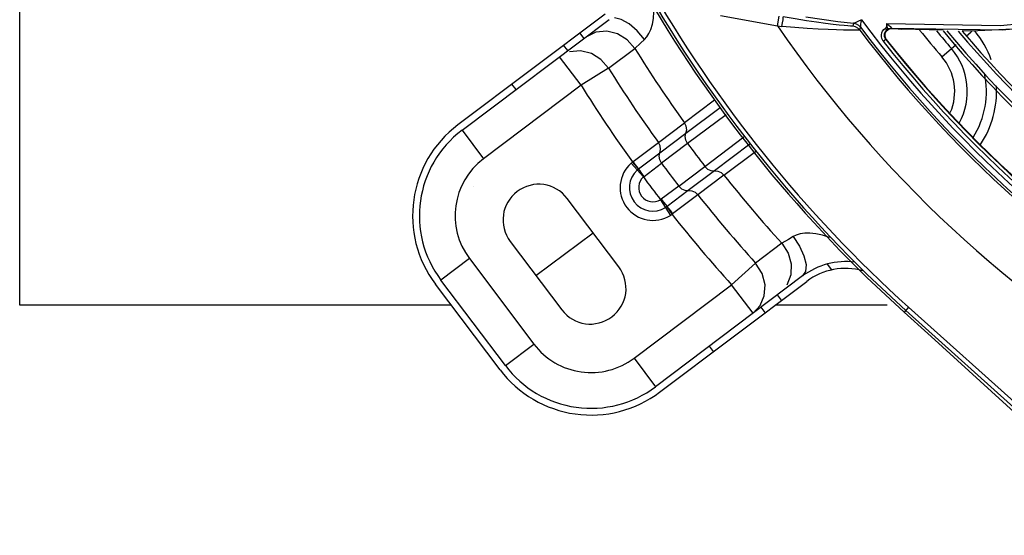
# Model space of a CAD drawing. Extents: x 40.7 to 137.4, y -250.8 to -221.5.
# Tile 73 of 256: x 56.2294 to 56.3976, y -233.2018 to -233.1136. Entities that reach past the tile are written whole.
import ezdxf

# ---------------------------------------------------------------- set-up
doc = ezdxf.new("R2010")
doc.units = 0
doc.header["$MEASUREMENT"] = 0
doc.layers.get('0').update_dxf_attribs({"linetype": 'CONTINUOUS'})
doc.layers.add('I_ARQ', color=8, linetype='CONTINUOUS')

msp = doc.modelspace()

# ---------------------------------------------------------------- linework, layer by layer
at = {"color": 5}
for p, q in [((56.22938038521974, -233.162483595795), (56.22938038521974, -233.1024835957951)), ((56.3031342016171, -233.162483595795), (56.22938038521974, -233.162483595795)), ((56.3775914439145, -233.162483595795), (56.35845860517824, -233.1624835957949))]:
    msp.add_line(p, q, dxfattribs=at)
at = {"color": 6, "linetype": 'Continuous'}
for p, q in [((56.32939748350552, -233.1126902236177), (56.30426505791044, -233.1316288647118)), ((56.30496302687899, -233.1325551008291), (56.33009546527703, -233.1136164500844)), ((56.32580679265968, -233.1168481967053), (56.3251088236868, -233.1159219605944)), ((56.32301850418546, -233.1189493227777), (56.32232053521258, -233.1180230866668)), ((56.33448670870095, -233.1185765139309), (56.33545338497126, -233.1176682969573)), ((56.33545338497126, -233.1176682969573), (56.3361203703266, -233.1170389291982)), ((56.32530295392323, -233.1248709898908), (56.32162943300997, -233.119996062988)), ((56.3299977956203, -233.1219446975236), (56.33448672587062, -233.1185765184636)), ((56.32999780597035, -233.1219446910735), (56.32530295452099, -233.1248709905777)), ((56.32530295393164, -233.1248709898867), (56.30863654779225, -233.137430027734)), ((56.3141884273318, -233.1256032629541), (56.31349045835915, -233.1246770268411)), ((56.34810549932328, -233.1274037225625), (56.34297183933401, -233.1312934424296)), ((56.34322231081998, -233.1330581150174), (56.34907798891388, -233.128670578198)), ((56.35007113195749, -233.1299086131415), (56.34349396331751, -233.1348347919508)), ((56.33850553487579, -233.1346587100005), (56.34297185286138, -233.1312934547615)), ((56.30496302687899, -233.1325551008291), (56.30863654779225, -233.137430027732)), ((56.33875690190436, -233.1364229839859), (56.34322198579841, -233.1330583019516)), ((56.33418597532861, -233.1378995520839), (56.33850550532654, -233.134658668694)), ((56.34349367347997, -233.1348350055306), (56.33902874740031, -233.1381998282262)), ((56.3464539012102, -233.1387627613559), (56.35311981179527, -233.1337090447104)), ((56.35411278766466, -233.1349468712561), (56.34808697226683, -233.1395135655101)), ((56.33513212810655, -233.1391713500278), (56.33875671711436, -233.1364232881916)), ((56.34971410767, -233.1402407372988), (56.35511351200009, -233.1361943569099)), ((56.33595126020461, -233.1405516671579), (56.33383397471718, -233.1381900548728)), ((56.33418597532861, -233.1378995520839), (56.33408011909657, -233.1379805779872)), ((56.33606166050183, -233.1404566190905), (56.33902880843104, -233.1382000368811)), ((56.3419882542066, -233.142127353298), (56.3464534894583, -233.1387628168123)), ((56.3480866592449, -233.1395138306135), (56.34362152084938, -233.1428785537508)), ((56.34971413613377, -233.1402407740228), (56.34524816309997, -233.1436064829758)), ((56.3419882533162, -233.1421273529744), (56.33900123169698, -233.1443575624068)), ((56.34362118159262, -233.1428786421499), (56.33998029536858, -233.1456051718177)), ((56.34524818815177, -233.1436065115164), (56.34094213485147, -233.1468654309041)), ((56.3317520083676, -233.155933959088), (56.32293555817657, -233.144234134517)), ((56.33887952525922, -233.1444374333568), (56.3405661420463, -233.1471235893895)), ((56.33992280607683, -233.1456467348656), (56.34083512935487, -233.1469447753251)), ((56.34083512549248, -233.1469447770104), (56.34094213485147, -233.1468654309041)), ((56.31759392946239, -233.1574310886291), (56.3273437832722, -233.1500840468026)), ((56.31318570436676, -233.1515811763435), (56.32200215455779, -233.1632810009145)), ((56.35959953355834, -233.151902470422), (56.3551246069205, -233.1552891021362)), ((56.30623373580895, -233.1545269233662), (56.30135880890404, -233.1582004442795)), ((56.30623373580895, -233.1545269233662), (56.31725429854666, -233.1691517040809)), ((56.3551246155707, -233.1552890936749), (56.35101760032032, -233.158995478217)), ((56.36735145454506, -233.1554466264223), (56.36811100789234, -233.1564545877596)), ((56.31237937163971, -233.1728252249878), (56.30135880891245, -233.1582004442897)), ((56.36315715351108, -233.1574907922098), (56.33802471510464, -233.1764294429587)), ((56.33872268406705, -233.1773556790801), (56.36385511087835, -233.1584170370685)), ((56.31145313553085, -233.1735231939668), (56.30043256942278, -233.1588984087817)), ((56.33435119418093, -233.1715545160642), (56.35101760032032, -233.158995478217)), ((56.35469112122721, -233.163870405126), (56.35101760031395, -233.1589954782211)), ((56.35956644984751, -233.1616487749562), (56.35886848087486, -233.1607225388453)), ((56.3546911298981, -233.1638704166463), (56.35592016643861, -233.1625346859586)), ((56.35677816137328, -233.1637499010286), (56.35608019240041, -233.1628236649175)), ((56.3812698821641, -233.1628300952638), (56.38050314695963, -233.1636818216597)), ((56.38050314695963, -233.1636818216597), (56.38453750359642, -233.1673136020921)), ((56.42034478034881, -233.1989912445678), (56.38077988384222, -233.1633744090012)), ((56.38126993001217, -233.1628300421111), (56.42461292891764, -233.2018480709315)), ((56.38453750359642, -233.1673136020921), (56.38514143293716, -233.1678605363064)), ((56.39994010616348, -233.1813479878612), (56.38514143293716, -233.1678605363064)), ((56.31237937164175, -233.1728252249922), (56.31725429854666, -233.1691517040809)), ((56.34794808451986, -233.170403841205), (56.34725011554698, -233.1694776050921)), ((56.33435119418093, -233.1715545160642), (56.33802471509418, -233.1764294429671))]:
    msp.add_line(p, q, dxfattribs=at)
at = {"color": 155}
for p, q in [((56.34912178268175, -233.1129427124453), (56.35884673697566, -233.1147197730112)), ((56.35884673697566, -233.1147197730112), (56.35915391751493, -233.1130387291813)), ((56.35884673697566, -233.1147197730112), (56.35962228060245, -233.1147948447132)), ((56.371332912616, -233.1147589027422), (56.37087337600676, -233.1147231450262)), ((56.37185512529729, -233.1142405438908), (56.37174731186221, -233.1147708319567)), ((56.37219954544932, -233.1148860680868), (56.37174731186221, -233.1147708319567)), ((56.37185216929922, -233.1142400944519), (56.3723045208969, -233.1143536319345)), ((56.37292118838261, -233.1154426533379), (56.37303052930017, -233.1149141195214)), ((56.37302896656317, -233.1149093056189), (56.37303053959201, -233.1149141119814)), ((56.37768922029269, -233.1145172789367), (56.3774972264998, -233.1143845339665)), ((56.39696483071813, -233.1147174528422), (56.37750055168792, -233.1143801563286)), ((56.41430184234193, -233.1138115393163), (56.3972879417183, -233.1154597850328)), ((56.37745387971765, -233.117021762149), (56.37723005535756, -233.1165378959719)), ((56.37735287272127, -233.1150886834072), (56.37727864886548, -233.1151336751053)), ((56.37792489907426, -233.1152336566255), (56.37835279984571, -233.1151652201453)), ((56.3972879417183, -233.1154597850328), (56.37834898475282, -233.1151413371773)), ((56.38714261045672, -233.1154602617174), (56.38006561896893, -233.1152603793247)), ((56.39187663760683, -233.1155939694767), (56.39038701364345, -233.1155518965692)), ((56.39106922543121, -233.1164684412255), (56.39115918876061, -233.1163913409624)), ((56.39115918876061, -233.1163913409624), (56.39189755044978, -233.1157586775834)), ((56.40297054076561, -233.1151085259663), (56.39187663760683, -233.1155939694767)), ((56.39189755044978, -233.1157586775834), (56.39210127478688, -233.1155841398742)), ((56.3769297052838, -233.1173512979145), (56.3767736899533, -233.1171194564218)), ((56.37736181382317, -233.1170146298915), (56.37692632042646, -233.1173559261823)), ((56.37736180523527, -233.1170146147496), (56.37745382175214, -233.1170216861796)), ((56.38694411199, -233.1200024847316), (56.38938608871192, -233.117910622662))]:
    msp.add_line(p, q, dxfattribs=at)
for points in [[(56.49736443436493, -233.0652328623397), (56.48589775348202, -233.0781787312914), (56.47356068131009, -233.088688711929), (56.46097612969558, -233.0968844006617), (56.44608150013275, -233.1041507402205), (56.42943076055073, -233.1097874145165), (56.41433280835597, -233.1129907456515), (56.39696483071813, -233.1147174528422)], [(56.35962228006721, -233.1147948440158), (56.35972782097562, -233.1141847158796), (56.35980759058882, -233.1136708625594), (56.3598527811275, -233.1133077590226), (56.35985333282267, -233.1131662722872)], [(56.36381617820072, -233.1138336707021), (56.36190374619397, -233.1135252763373), (56.3598533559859, -233.1131661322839)], [(56.36369572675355, -233.1131899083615), (56.36643015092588, -233.113585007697), (56.36914926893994, -233.1139348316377), (56.37185215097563, -233.1142402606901)], [(56.3718735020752, -233.1154729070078), (56.37111542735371, -233.1154672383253), (56.37013927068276, -233.1154487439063), (56.36893392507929, -233.1154137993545), (56.36748884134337, -233.115355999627), (56.36580682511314, -233.1152702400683), (56.36390732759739, -233.1151502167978), (56.36182960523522, -233.1149922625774), (56.35962228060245, -233.1147948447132)], [(56.37087337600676, -233.1147231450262), (56.37022984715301, -233.1146635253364), (56.36939290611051, -233.1145764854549), (56.36834378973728, -233.1144564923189), (56.3670615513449, -233.1142963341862), (56.36554717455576, -233.1140902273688), (56.36381617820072, -233.1138336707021)], [(56.37174730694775, -233.1147708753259), (56.37162008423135, -233.114773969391), (56.371332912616, -233.1147589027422)], [(56.37320289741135, -233.1136529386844), (56.37259967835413, -233.1139766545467), (56.37215272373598, -233.1141788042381), (56.37185217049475, -233.1142400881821)], [(56.37292118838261, -233.1154426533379), (56.37260007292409, -233.1151167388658), (56.37219954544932, -233.1148860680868)], [(56.37230195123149, -233.1143537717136), (56.37270459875, -233.1145840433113), (56.37303052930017, -233.1149141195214)], [(56.3723045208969, -233.1143536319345), (56.37270507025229, -233.1145821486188), (56.37302894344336, -233.1149092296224)], [(56.37320282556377, -233.1136529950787), (56.37310278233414, -233.1140708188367), (56.37304313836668, -233.1144131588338), (56.37301661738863, -233.1146693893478), (56.37301464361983, -233.114833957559), (56.37302908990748, -233.1149094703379)], [(56.37750055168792, -233.1143801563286), (56.3774944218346, -233.1144737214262), (56.37749059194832, -233.1145781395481), (56.377480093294, -233.1146910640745), (56.37746076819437, -233.1148129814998), (56.37743248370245, -233.1149280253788), (56.37739611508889, -233.1150264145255), (56.37735287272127, -233.1150886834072)], [(56.37749719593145, -233.1143847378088), (56.37753741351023, -233.1146042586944), (56.37756832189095, -233.1148071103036), (56.37758703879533, -233.1149962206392), (56.37763734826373, -233.1151602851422), (56.37765898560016, -233.1152726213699), (56.377623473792, -233.1153308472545)], [(56.37834898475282, -233.1151413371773), (56.37837931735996, -233.1151399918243), (56.3783960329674, -233.1151253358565), (56.37838530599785, -233.1150898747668), (56.37833670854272, -233.1150288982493), (56.37825495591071, -233.1149498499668), (56.37814807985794, -233.1148596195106), (56.37801664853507, -233.1147567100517), (56.37786248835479, -233.1146414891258), (56.37768922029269, -233.1145172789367)], [(56.37292119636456, -233.1154426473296), (56.37276785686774, -233.1154586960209), (56.37242149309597, -233.1154687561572), (56.3718735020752, -233.1154729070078)], [(56.3767736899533, -233.1171194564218), (56.37666378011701, -233.1168492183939), (56.37660572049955, -233.1165516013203), (56.376608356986, -233.1162375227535), (56.37667793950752, -233.1159213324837), (56.37681616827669, -233.1156207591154), (56.37701912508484, -233.1153538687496), (56.37727864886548, -233.1151336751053)], [(56.37736180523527, -233.1170146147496), (56.37723565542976, -233.1168149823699), (56.37714989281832, -233.116585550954), (56.37711322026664, -233.1163302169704), (56.37713659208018, -233.1160571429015), (56.37722961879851, -233.115783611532), (56.37739403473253, -233.1155340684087), (56.37762361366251, -233.1153310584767)], [(56.37723005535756, -233.1165378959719), (56.37724547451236, -233.1160084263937), (56.3774940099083, -233.1155419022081), (56.37792489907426, -233.1152336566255)], [(56.377623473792, -233.1153308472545), (56.37752093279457, -233.1153403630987), (56.37739698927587, -233.1152718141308), (56.37727529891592, -233.1151382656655)], [(56.37834905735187, -233.1151418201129), (56.37809527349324, -233.1151508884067), (56.37784953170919, -233.1152149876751), (56.37762361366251, -233.1153310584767)], [(56.37839438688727, -233.1151451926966), (56.37893876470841, -233.115184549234), (56.37949600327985, -233.1152230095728), (56.38006561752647, -233.1152604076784)]]:
    msp.add_lwpolyline(points, dxfattribs=at)
at = {"color": 6, "linetype": 'Continuous'}
for points in [[(56.3361203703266, -233.1170389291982), (56.33652371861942, -233.1165930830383), (56.33690181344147, -233.1160197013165), (56.33723212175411, -233.1153031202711), (56.33749258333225, -233.1144404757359), (56.3376631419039, -233.1134399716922), (56.3377336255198, -233.112309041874), (56.33769797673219, -233.111102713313)], [(56.33612040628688, -233.1170389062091), (56.33486283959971, -233.1155458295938), (56.33349541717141, -233.1143598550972), (56.33215723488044, -233.1135997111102), (56.33098385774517, -233.1133424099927)], [(56.33448672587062, -233.1185765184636), (56.33316735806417, -233.1170741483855), (56.3315474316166, -233.1160728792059), (56.3297037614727, -233.1156102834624), (56.32781432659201, -233.1157821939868), (56.326112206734, -233.1166180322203)], [(56.3299977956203, -233.1219446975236), (56.32867761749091, -233.1204461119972), (56.32705829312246, -233.1194480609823), (56.3252164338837, -233.1189878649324), (56.32332940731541, -233.1191607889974)], [(56.34322213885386, -233.1330579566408), (56.34334048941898, -233.1324701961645), (56.34325364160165, -233.1318577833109), (56.34297185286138, -233.1312934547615)], [(56.34349367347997, -233.1348350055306), (56.34320218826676, -233.1342737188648), (56.34310603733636, -233.1336582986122), (56.34322198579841, -233.1330583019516)], [(56.33875683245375, -233.1364231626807), (56.33887445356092, -233.1358357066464), (56.33878723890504, -233.1352231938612), (56.33850553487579, -233.1346587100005)], [(56.33902874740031, -233.1381998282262), (56.33873723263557, -233.1376388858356), (56.33864091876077, -233.1370236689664), (56.33875690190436, -233.1364229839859)], [(56.33408011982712, -233.1379805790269), (56.3339968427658, -233.1380489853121), (56.33391477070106, -233.1381188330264), (56.33383391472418, -233.1381901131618)], [(56.33512896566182, -233.1391683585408), (56.33485934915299, -233.138865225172), (56.33449345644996, -233.1384481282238), (56.33408011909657, -233.1379805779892)], [(56.33513137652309, -233.1391718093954), (56.33489215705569, -233.138840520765), (56.334563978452, -233.1383986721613), (56.33418625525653, -233.1378993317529)], [(56.33489277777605, -233.1393707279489), (56.33497050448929, -233.1393026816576), (56.33505017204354, -233.139236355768), (56.335132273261, -233.1391715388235)], [(56.3360616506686, -233.1404566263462), (56.33569067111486, -233.1399581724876), (56.33536821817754, -233.1395124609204), (56.33513212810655, -233.1391713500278)], [(56.3464534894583, -233.1387628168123), (56.34691281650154, -233.1391978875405), (56.34747779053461, -233.1394599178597), (56.3480866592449, -233.1395138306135)], [(56.34808685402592, -233.1395138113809), (56.34868507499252, -233.1395617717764), (56.34924958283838, -233.1398141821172), (56.34971413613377, -233.1402407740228)], [(56.3359513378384, -233.1405515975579), (56.33598719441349, -233.1405181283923), (56.33602401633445, -233.1404865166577), (56.33606166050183, -233.1404566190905)], [(56.3419882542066, -233.142127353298), (56.34244731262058, -233.1425623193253), (56.34301214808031, -233.1428244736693), (56.34362152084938, -233.1428785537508)], [(56.34362119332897, -233.1428785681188), (56.34421890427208, -233.1429270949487), (56.34478360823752, -233.1431797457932), (56.34524816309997, -233.1436064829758)], [(56.33900123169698, -233.1443575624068), (56.33896113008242, -233.1443861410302), (56.33892056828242, -233.1444127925), (56.33887952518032, -233.1444374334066)], [(56.33900134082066, -233.1443574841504), (56.3393815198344, -233.1448558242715), (56.33972113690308, -233.1452886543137), (56.33998016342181, -233.1456049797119)], [(56.33998016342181, -233.1456049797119), (56.33988901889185, -233.145670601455), (56.33980340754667, -233.1457286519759), (56.33972286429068, -233.1457805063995)], [(56.33995173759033, -233.1456256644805), (56.34023293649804, -233.1459264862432), (56.34056635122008, -233.1463639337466), (56.34094186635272, -233.1468656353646)], [(56.34056614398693, -233.1471235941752), (56.34065683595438, -233.147065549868), (56.34074650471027, -233.1470059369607), (56.3408351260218, -233.1469447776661)], [(56.36777173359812, -233.1509130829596), (56.36772002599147, -233.150891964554), (56.36652111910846, -233.1505093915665), (56.36541549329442, -233.1502653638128), (56.36440740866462, -233.1501532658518), (56.36350673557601, -233.1501653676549), (56.36272602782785, -233.1502849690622), (56.3620691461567, -233.1504904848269), (56.3615279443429, -233.1507559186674)], [(56.35959953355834, -233.151902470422), (56.36068010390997, -233.1535847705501), (56.36119608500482, -233.1554178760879), (56.36113261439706, -233.1573176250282), (56.36044658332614, -233.1590865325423)], [(56.3615279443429, -233.1507559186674), (56.36073986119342, -233.1512231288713), (56.35959962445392, -233.1519024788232)], [(56.36152789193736, -233.1507559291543), (56.36261649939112, -233.1523765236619), (56.36337959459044, -233.1540179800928), (56.36374142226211, -233.1555138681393), (56.36366534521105, -233.1567126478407), (56.36315703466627, -233.1574908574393)], [(56.35592016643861, -233.1625346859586), (56.35660916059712, -233.1608835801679), (56.35673510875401, -233.1589952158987), (56.35623616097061, -233.1570508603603), (56.3551246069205, -233.1552891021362)]]:
    msp.add_lwpolyline(points, dxfattribs=at)
for centre, radius, start, end in [((56.53067698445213, -232.9968614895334), 0.2240439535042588, 209.5863305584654, 228.0060445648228), ((56.53067698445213, -232.9968614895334), 0.2233114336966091, 209.5863195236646, 228.0060445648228), ((56.53067698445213, -232.9968614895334), 0.2244575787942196, 210.2329712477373, 228.0060445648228), ((56.53067698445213, -232.9968614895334), 0.2308791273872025, 211.8151677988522, 215.6097558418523), ((56.53067698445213, -232.9968614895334), 0.2364697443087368, 211.9352604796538, 215.6425374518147), ((56.53067698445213, -232.9968614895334), 0.2420019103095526, 211.9352605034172, 215.6711428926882), ((56.31598358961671, -233.1471798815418), 0.01947198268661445, 126.9999835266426, 216.9999835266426), ((56.31598358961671, -233.1471798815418), 0.01831220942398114, 127.0000000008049, 217.0000000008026), ((56.53067698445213, -232.9968614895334), 0.2325387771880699, 216.3940656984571, 217.6059342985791), ((56.31598358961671, -233.1471798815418), 0.01220813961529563, 127.0000000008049, 217.0000000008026), ((56.33758112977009, -233.142369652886), 0.005613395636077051, 131.8781849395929, 302.124836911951), ((56.53067698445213, -232.9968614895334), 0.2381293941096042, 216.408391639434, 217.591608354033), ((56.33758112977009, -233.142369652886), 0.004027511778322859, 131.8742753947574, 302.1254297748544), ((56.53067698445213, -232.9968614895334), 0.2308791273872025, 218.3902442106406, 222.1848323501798), ((56.31806063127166, -233.1479076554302), 0.006104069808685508, 37.00000000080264, 216.9999999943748), ((56.33758112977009, -233.142369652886), 0.002441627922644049, 131.8745724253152, 302.1254275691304), ((56.53067698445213, -232.9968614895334), 0.2420019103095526, 216.4240072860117, 217.5759927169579), ((56.53067698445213, -232.9968614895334), 0.2364697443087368, 218.3574626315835, 222.0647395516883), ((56.53067698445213, -232.9968614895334), 0.2420019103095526, 218.3288406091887, 222.0647394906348), ((56.37050419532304, -233.1672406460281), 0.01220813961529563, 82.52853375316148, 127.0000000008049), ((56.3268770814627, -233.1596074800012), 0.006104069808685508, 217.0000000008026, 36.99999999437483), ((56.37050419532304, -233.1672406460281), 0.01104836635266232, 74.6501839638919, 127.0000000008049), ((56.32700415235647, -233.1618046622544), 0.01220813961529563, 217.0000000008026, 307.0000000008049), ((56.32700415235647, -233.1618046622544), 0.01947198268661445, 217.0000000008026, 307.0000000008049), ((56.32700415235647, -233.1618046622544), 0.01831220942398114, 217.0000000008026, 307.0000000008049)]:
    msp.add_arc(centre, radius, start, end, dxfattribs=at)
at = {"color": 155}
for centre, radius, start, end in [((56.53067698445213, -232.9968614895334), 0.2083655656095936, 214.4462073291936, 239.5968159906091), ((56.53067698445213, -232.9968614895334), 0.1969471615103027, 216.8260974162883, 241.7231747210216), ((56.53067698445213, -232.9968614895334), 0.1960531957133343, 216.562202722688, 241.7232068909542), ((56.53067698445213, -232.9968614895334), 0.1973534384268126, 216.9312869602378, 241.4066409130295), ((56.53067698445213, -232.9968614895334), 0.1892692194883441, 218.7837313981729, 220.587768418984), ((56.53067698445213, -232.9968614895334), 0.1871111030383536, 219.3823772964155, 220.5878344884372), ((56.53067698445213, -232.9968614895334), 0.1862599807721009, 219.5896382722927, 244.4101708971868), ((56.53067698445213, -232.9968614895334), 0.1857594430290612, 219.722519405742, 244.4194120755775), ((56.53067698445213, -232.9968614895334), 0.1842944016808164, 220.1108522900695, 244.5325657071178), ((56.53067698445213, -232.9968614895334), 0.1837939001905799, 220.2433301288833, 244.6048140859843), ((56.38002269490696, -233.125932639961), 0.01627276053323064, 19.3902511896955, 39.64165392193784), ((56.53067698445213, -232.9968614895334), 0.195337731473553, 218.0853525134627, 242.8887152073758), ((56.53067698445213, -232.9968614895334), 0.194787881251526, 218.085808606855, 242.8889885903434), ((56.53067698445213, -232.9968614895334), 0.1947198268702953, 218.1041477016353, 242.8362684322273), ((56.38002266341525, -233.125932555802), 0.009114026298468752, 336.6368273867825, 40.59003504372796), ((56.38002267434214, -233.125932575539), 0.01127220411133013, 331.403373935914, 40.58778583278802), ((56.38002261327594, -233.1259324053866), 0.01454651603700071, 327.2967174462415, 12.40059160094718), ((56.38002269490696, -233.125932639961), 0.01627276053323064, 326.1901165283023, 3.458305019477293)]:
    msp.add_arc(centre, radius, start, end, dxfattribs=at)
at = {"layer": 'I_ARQ', "ltscale": 10}
msp.add_line((56.3068618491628, -233.1422189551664), (56.3068618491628, -233.1422189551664), dxfattribs=at)

doc.saveas('drawing.dxf')
